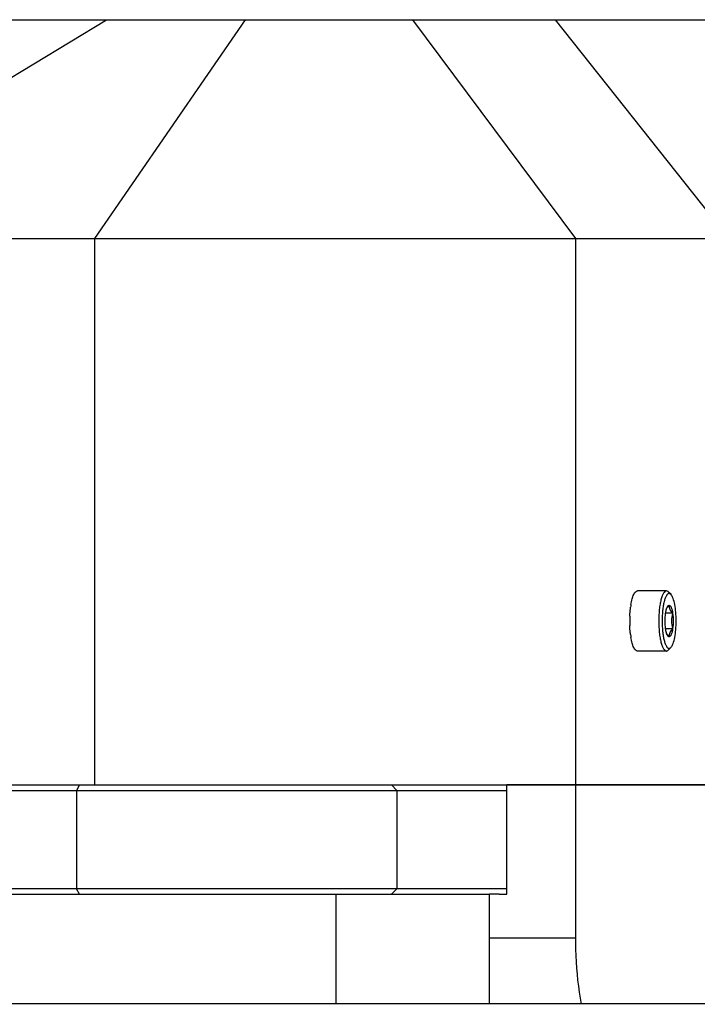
# Model space of a CAD drawing. Header units: millimetres. Extents: x 0 to 2550, y 0 to 1188.
# Tile 90 of 221: x 310.19 to 316.39, y 333.49 to 342.5. Entities that reach past the tile are written whole.
import ezdxf

# ---------------------------------------------------------------- set-up
doc = ezdxf.new("R2010")
doc.units = ezdxf.units.MM
doc.header["$LTSCALE"] = 46.255
for name, color, linetype in [('DR1SM11A1001_ABL9', 7, 'CONTINUOUS'), ('DR1SM11P1002_PBL11', 7, 'CONTINUOUS'), ('DR1SM11P1003_PBL10', 7, 'CONTINUOUS'), ('FRONT_VIEW_VBL0', 7, 'CONTINUOUS'), ('M2000103_PBL1', 7, 'CONTINUOUS'), ('M2000801_PBL16', 7, 'CONTINUOUS'), ('M2000901_PBL59', 7, 'CONTINUOUS'), ('P9140503_BOLT_PBL30', 7, 'CONTINUOUS')]:
    doc.layers.add(name, color=color, linetype=linetype)

# ---------------------------------------------------------------- blocks, each defined once
blk = doc.blocks.new('M2000103_PBL1', base_point=(320.9829, 311.1434))
at = {"layer": 'M2000103_PBL1', "color": 7}
for p, q in [((305.5329, 335.4987), (314.6502, 335.4987)), ((305.4829, 335.4487), (314.6502, 335.4487)), ((314.6502, 334.5487), (305.4829, 334.5487)), ((314.5807, 334.4987), (314.4919, 334.4987))]:
    blk.add_line(p, q, dxfattribs=at)
at = {"layer": 'M2000103_PBL1', "color": 2}
for p, q in [((310.7377, 335.4987), (310.7127, 335.4487)), ((313.5962, 335.4987), (313.6445, 335.4487)), ((310.7127, 335.4487), (310.7127, 334.5487)), ((313.6445, 335.4487), (313.6445, 334.5487)), ((310.7377, 334.4987), (310.7127, 334.5487)), ((313.5962, 334.4987), (313.6445, 334.5487))]:
    blk.add_line(p, q, dxfattribs=at)
blk = doc.blocks.new('DR1SM11P1003_PBL10', base_point=(306.0372, 284.6387))
at = {"layer": 'DR1SM11P1003_PBL10', "color": 7}
blk.add_line((313.8752, 333.4987), (343.2868, 333.4987), dxfattribs=at)
blk = doc.blocks.new('DR1SM11P1002_PBL11', base_point=(288.3074, 298.3187))
at = {"layer": 'DR1SM11P1002_PBL11', "color": 7}
for p, q in [((297.5016, 334.4987), (314.4919, 334.4987)), ((313.09, 333.4987), (313.09, 334.4987)), ((314.4919, 333.4987), (314.4919, 334.4987)), ((297.5016, 333.4987), (313.8752, 333.4987))]:
    blk.add_line(p, q, dxfattribs=at)
blk = doc.blocks.new('DR1SM11A1001_ABL9', base_point=(306.0372, 284.6387))
at = {"layer": 'DR1SM11P1002_PBL11'}
blk.add_blockref('DR1SM11P1002_PBL11', (288.3074, 298.3187), dxfattribs=at)
at = {"layer": 'DR1SM11P1003_PBL10'}
blk.add_blockref('DR1SM11P1003_PBL10', (306.0372, 284.6387), dxfattribs=at)
blk = doc.blocks.new('M2000801_PBL16', base_point=(321.534, 338.9987))
at = {"layer": 'M2000801_PBL16', "color": 2}
for p, q in [((307.6829, 340.4987), (310.9862, 342.4987)), ((310.8806, 340.4987), (312.2596, 342.4987)), ((313.7879, 342.4987), (315.2785, 340.4987)), ((316.6819, 340.4987), (315.097, 342.4987)), ((310.8806, 335.4987), (310.8806, 340.4987)), ((315.2785, 340.4987), (315.2785, 335.4987))]:
    blk.add_line(p, q, dxfattribs=at)
at = {"layer": 'M2000801_PBL16', "color": 7}
for p, q in [((308.8871, 342.4987), (330.9335, 342.4987)), ((301.3955, 340.4987), (341.6725, 340.4987)), ((340.7329, 335.4987), (314.6502, 335.4987))]:
    blk.add_line(p, q, dxfattribs=at)
blk = doc.blocks.new('P9140503_BOLT_PBL30', base_point=(315.9886, 336.9987))
at = {"layer": 'P9140503_BOLT_PBL30', "color": 7}
for p, q in [((316.1122, 337.2737), (315.8465, 337.2737)), ((316.1537, 337.2395), (316.1312, 337.2636)), ((316.1152, 337.1176), (316.1205, 337.1252)), ((316.1687, 337.0708), (316.104, 337.0708)), ((316.1687, 336.9265), (316.104, 336.9265)), ((316.1205, 336.8721), (316.1152, 336.8797)), ((316.1537, 336.7578), (316.1312, 336.7337)), ((316.1122, 336.7237), (315.8465, 336.7237))]:
    blk.add_line(p, q, dxfattribs=at)
for centre, radius, start, end in [((316.4976, 337.0295), 0.7207, 170.44757, 172.47969), ((316.8261, 336.9987), 1.0508, 177.62147, 182.3072), ((316.4796, 336.9652), 0.7025, 187.43032, 189.5796)]:
    blk.add_arc(centre, radius, start, end, dxfattribs=at)
for points, knots in [([(315.787, 337.1491), (315.7899, 337.1665), (315.7965, 337.1976), (315.8083, 337.2331), (315.8198, 337.2542), (315.8296, 337.2672), (315.8401, 337.2737), (315.8465, 337.2737)], [0, 0, 0, 0, 0.368124, 0.659379, 0.773081, 0.865666, 1, 1, 1, 1]), ([(316.1122, 337.2737), (316.1007, 337.2737), (316.0839, 337.2543), (316.0713, 337.2255), (316.0606, 337.191), (316.0522, 337.1498), (316.0434, 337.085), (316.0393, 336.9987), (316.0434, 336.9124), (316.0522, 336.8475), (316.0606, 336.8063), (316.0713, 336.7719), (316.0839, 336.743), (316.1007, 336.7237), (316.1122, 336.7237)], [0, 0, 0, 0, 0.058338, 0.106288, 0.167187, 0.239536, 0.321045, 0.5, 0.678955, 0.760465, 0.832813, 0.893712, 0.941662, 1, 1, 1, 1]), ([(316.1363, 337.2487), (316.1259, 337.2487), (316.1107, 337.2311), (316.0992, 337.2048), (316.0895, 337.1735), (316.0818, 337.1361), (316.0738, 337.0771), (316.0701, 336.9987), (316.0738, 336.9202), (316.0818, 336.8613), (316.0895, 336.8238), (316.0992, 336.7925), (316.1107, 336.7662), (316.1259, 336.7487), (316.1363, 336.7487)], [0, 0, 0, 0, 0.058338, 0.106288, 0.167187, 0.239537, 0.321047, 0.500002, 0.678956, 0.760465, 0.832814, 0.893712, 0.941661, 1, 1, 1, 1]), ([(316.1312, 337.2636), (316.1298, 337.2652), (316.1246, 337.2702), (316.1173, 337.2737), (316.1122, 337.2737)], [0, 0, 0, 0, 0.293439, 1, 1, 1, 1]), ([(316.1537, 337.2395), (316.1523, 337.2409), (316.1476, 337.2455), (316.141, 337.2487), (316.1363, 337.2487)], [0, 0, 0, 0, 0.293438, 1, 1, 1, 1]), ([(316.1537, 336.7578), (316.1575, 336.762), (316.1648, 336.773), (316.1777, 336.8026), (316.19, 336.852), (316.199, 336.9213), (316.2021, 336.9987), (316.199, 337.076), (316.19, 337.1453), (316.1777, 337.1947), (316.1648, 337.2243), (316.1575, 337.2353), (316.1537, 337.2395)], [0, 0, 0, 0, 0.03442, 0.078577, 0.194486, 0.339454, 0.500003, 0.660551, 0.805516, 0.921424, 0.96558, 1, 1, 1, 1]), ([(315.7763, 337.0423), (315.7766, 337.0493), (315.778, 337.0765), (315.7805, 337.1037), (315.7832, 337.1238)], [0, 0, 0, 0, 0.258219, 1, 1, 1, 1]), ([(316.104, 337.0708), (316.1046, 337.0754), (316.1073, 337.0913), (316.1112, 337.1072), (316.1153, 337.1181)], [0, 0, 0, 0, 0.28347, 1, 1, 1, 1]), ([(316.1153, 337.1181), (316.1156, 337.1188), (316.1167, 337.1217), (316.118, 337.1245), (316.119, 337.1265)], [0, 0, 0, 0, 0.264039, 1, 1, 1, 1]), ([(316.119, 337.1265), (316.1202, 337.129), (316.1239, 337.1359), (316.1309, 337.143), (316.1363, 337.143)], [0, 0, 0, 0, 0.336925, 1, 1, 1, 1]), ([(316.1205, 337.1252), (316.1216, 337.1267), (316.1266, 337.1329), (316.132, 337.1388), (316.1363, 337.143)], [0, 0, 0, 0, 0.241032, 1, 1, 1, 1]), ([(316.1363, 337.143), (316.1357, 337.1371), (316.1356, 337.1247), (316.1412, 337.1058), (316.1528, 337.0876), (316.163, 337.0764), (316.1687, 337.0708)], [0, 0, 0, 0, 0.217497, 0.448838, 0.708942, 1, 1, 1, 1]), ([(316.1363, 337.143), (316.1399, 337.143), (316.1458, 337.1391), (316.1511, 337.1316), (316.1574, 337.1193), (316.1637, 337.0988), (316.1672, 337.0809), (316.1687, 337.0708)], [0, 0, 0, 0, 0.131343, 0.223737, 0.337917, 0.630994, 1, 1, 1, 1]), ([(316.104, 336.9265), (316.1004, 336.9503), (316.0975, 336.9987), (316.1004, 337.047), (316.104, 337.0708)], [0, 0, 0, 0, 0.5, 1, 1, 1, 1]), ([(316.1687, 337.0708), (316.1621, 337.0474), (316.1536, 336.9987), (316.1621, 336.9499), (316.1687, 336.9265)], [0, 0, 0, 0, 0.499997, 1, 1, 1, 1]), ([(316.1687, 337.0708), (316.1722, 337.047), (316.1751, 336.9987), (316.1722, 336.9503), (316.1687, 336.9265)], [0, 0, 0, 0, 0.5, 1, 1, 1, 1]), ([(315.7831, 336.8743), (315.7822, 336.8809), (315.779, 336.9081), (315.7771, 336.9355), (315.7762, 336.9564)], [0, 0, 0, 0, 0.240502, 1, 1, 1, 1]), ([(316.1153, 336.8793), (316.1141, 336.8825), (316.109, 336.8979), (316.1058, 336.9139), (316.104, 336.9265)], [0, 0, 0, 0, 0.214286, 1, 1, 1, 1]), ([(316.1687, 336.9265), (316.163, 336.9209), (316.1528, 336.9097), (316.1412, 336.8915), (316.1356, 336.8727), (316.1357, 336.8602), (316.1363, 336.8543)], [0, 0, 0, 0, 0.291071, 0.551165, 0.782499, 1, 1, 1, 1]), ([(316.1687, 336.9265), (316.1672, 336.9164), (316.1637, 336.8985), (316.1574, 336.878), (316.1511, 336.8657), (316.1458, 336.8582), (316.1399, 336.8543), (316.1363, 336.8543)], [0, 0, 0, 0, 0.369006, 0.662083, 0.776263, 0.868657, 1, 1, 1, 1]), ([(315.8465, 336.7237), (315.8401, 336.7237), (315.8296, 336.7301), (315.8198, 336.7431), (315.8083, 336.7643), (315.7965, 336.7997), (315.7899, 336.8308), (315.787, 336.8483)], [0, 0, 0, 0, 0.13433, 0.226915, 0.340616, 0.631872, 1, 1, 1, 1]), ([(316.119, 336.8708), (316.1187, 336.8715), (316.1173, 336.8742), (316.1162, 336.8771), (316.1153, 336.8793)], [0, 0, 0, 0, 0.235964, 1, 1, 1, 1]), ([(316.1363, 336.8543), (316.1348, 336.8543), (316.1304, 336.8555), (316.1241, 336.8614), (316.1207, 336.8673), (316.119, 336.8708)], [0, 0, 0, 0, 0.18503, 0.528629, 1, 1, 1, 1]), ([(316.1363, 336.8543), (316.1349, 336.8558), (316.1293, 336.8614), (316.1241, 336.8674), (316.1205, 336.8721)], [0, 0, 0, 0, 0.258611, 1, 1, 1, 1]), ([(316.1363, 336.7487), (316.1378, 336.7487), (316.1445, 336.7496), (316.1501, 336.754), (316.1537, 336.7578)], [0, 0, 0, 0, 0.221557, 1, 1, 1, 1]), ([(316.1122, 336.7237), (316.1138, 336.7237), (316.1211, 336.7247), (316.1274, 336.7296), (316.1312, 336.7337)], [0, 0, 0, 0, 0.221557, 1, 1, 1, 1])]:
    blk.add_open_spline(points, degree=3, knots=knots, dxfattribs=at)
blk = doc.blocks.new('M2000901_PBL59', base_point=(313.5204, 329.5987))
at = {"layer": 'M2000901_PBL59', "color": 7}
for p, q in [((314.6502, 334.4987), (314.6502, 335.4987)), ((314.6502, 335.4987), (321.8579, 335.4987)), ((314.5807, 334.4987), (314.6502, 334.4987))]:
    blk.add_line(p, q, dxfattribs=at)
at = {"layer": 'M2000901_PBL59', "color": 2}
for p, q in [((315.2785, 335.4987), (315.2785, 334.0987)), ((315.2785, 334.0987), (314.4919, 334.0987))]:
    blk.add_line(p, q, dxfattribs=at)
blk.add_open_spline([(315.2785, 334.0987), (315.2785, 334.0445), (315.2824, 333.8415), (315.3039, 333.6385), (315.3327, 333.4925)], degree=3, knots=[0, 0, 0, 0, 0.267081, 1, 1, 1, 1], dxfattribs=at)
blk = doc.blocks.new('FRONT_VIEW_VBL0', base_point=(316.0372, 288.6387))
at = {"layer": 'DR1SM11A1001_ABL9'}
blk.add_blockref('DR1SM11A1001_ABL9', (306.0372, 284.6387), dxfattribs=at)
at = {"layer": 'M2000103_PBL1'}
blk.add_blockref('M2000103_PBL1', (320.9829, 311.1434), dxfattribs=at)
at = {"layer": 'M2000801_PBL16'}
blk.add_blockref('M2000801_PBL16', (321.534, 338.9987), dxfattribs=at)
at = {"layer": 'M2000901_PBL59'}
blk.add_blockref('M2000901_PBL59', (313.5204, 329.5987), dxfattribs=at)
at = {"layer": 'P9140503_BOLT_PBL30'}
blk.add_blockref('P9140503_BOLT_PBL30', (315.9886, 336.9987), dxfattribs=at)

msp = doc.modelspace()

# ---------------------------------------------------------------- block references
at = {"layer": 'FRONT_VIEW_VBL0'}
msp.add_blockref('FRONT_VIEW_VBL0', (316.0372, 288.6387), dxfattribs=at)

doc.saveas('drawing.dxf')
